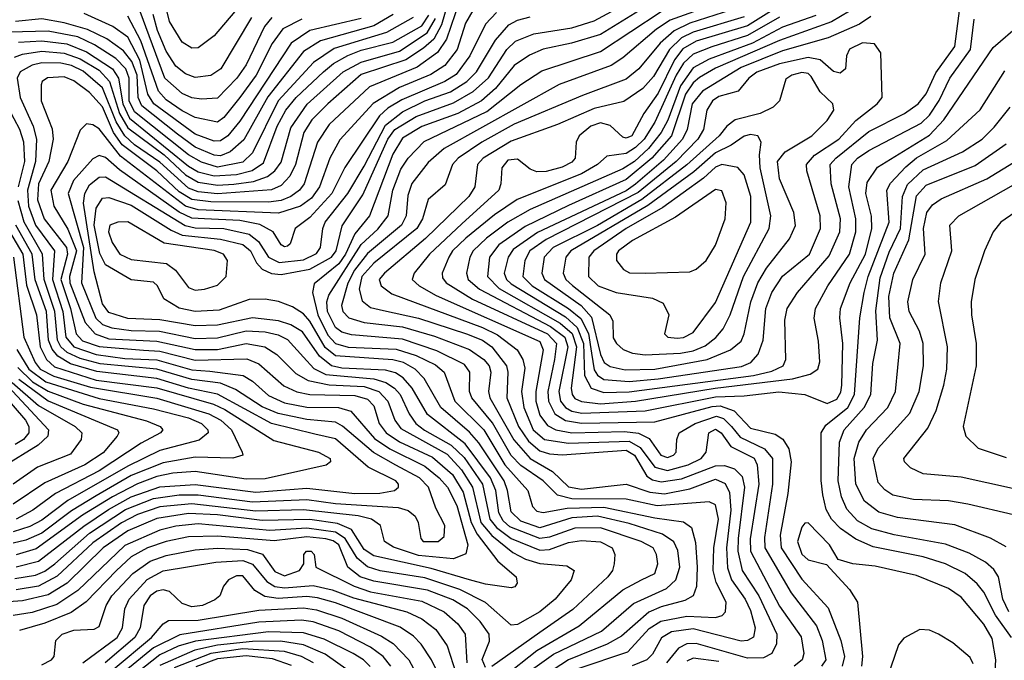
# Model space of a CAD drawing. Extents: x 997028 to 1115134, y 536408 to 618974.
# Tile 209 of 256: x 1028096 to 1031180, y 579483 to 581488. Entities that reach past the tile are written whole.
import ezdxf

# ---------------------------------------------------------------- set-up
doc = ezdxf.new("R2010")
doc.units = 0

msp = doc.modelspace()

# ---------------------------------------------------------------- linework, layer by layer
at = {"layer": '0CON10XD'}
for points in [[(1029449.7, 581585), (1029417.1, 581472.9), (1029392.5, 581427.5), (1029361, 581399), (1029305, 581362.6), (1029165, 581316.5), (1029060.5, 581225), (1029011.2, 581175), (1028985.9, 581135), (1028959.9, 581035), (1028941.6, 580998.4), (1028915, 580969.7), (1028885, 580955.8), (1028715, 580943.9), (1028655, 580949.6), (1028625, 580961), (1028535, 581042.9), (1028455, 581096.9), (1028425.1, 581125.1), (1028398.5, 581168.5), (1028355.1, 581275), (1028295, 581327.8), (1028257.6, 581345), (1028225, 581352), (1028165, 581353.3), (1028135, 581346.1), (1028097.6, 581325), (1028087.6, 581305), (1028097.1, 581245), (1028138, 581155), (1028148.7, 581115), (1028145.1, 581045), (1028120, 580955), (1028123.9, 580905), (1028145.3, 580845), (1028204.5, 580765), (1028198.9, 580675), (1028230.8, 580575), (1028240.2, 580495), (1028265, 580464.6), (1028335, 580440.7), (1028425, 580428.1), (1028525, 580423.9), (1028635, 580392.2), (1028691.4, 580388.6), (1028796.1, 580375), (1028825, 580357.3), (1028875, 580312.4), (1028925, 580288.9), (1028995, 580276.1), (1029094.5, 580274.5), (1029133.1, 580263.1), (1029207.2, 580177.2), (1029255.4, 580145.4), (1029365, 580091), (1029409.7, 580055), (1029435.6, 580025), (1029465, 579967.9), (1029499.9, 579845), (1029492.9, 579817.1), (1029455, 579800.7), (1029345, 579811), (1029267.1, 579837.1), (1029238.8, 579855), (1029226.2, 579905), (1029197.5, 579925), (1029155.6, 579935.6), (1028985, 579954.8), (1028835, 579950.6), (1028635, 579973.6), (1028535, 579963.8), (1028465, 579939.7), (1028415, 579913.5), (1028325, 579850.8), (1028213.3, 579746.7), (1028155, 579715.1), (1028085, 579703.8)], [(1030005, 579911.7), (1029905, 579934.8), (1029825, 579929.5), (1029725, 579898.4), (1029665, 579919), (1029635, 579948.6), (1029624.1, 580015), (1029613.1, 580045), (1029533.9, 580163.9), (1029505, 580197), (1029414.6, 580274.6), (1029362.9, 580365), (1029334.4, 580395), (1029298, 580415), (1029265, 580424), (1029085, 580436.4), (1029052.8, 580462.8), (1029005, 580544.6), (1028985, 580568.1), (1028949.8, 580589.8), (1028906.2, 580606.2), (1028865, 580613.9), (1028815, 580612.6), (1028720.5, 580579.5), (1028645, 580575.1), (1028595, 580585.8), (1028547.7, 580615), (1028527.5, 580655), (1028515, 580666.7), (1028445, 580674.6), (1028365, 580720.8), (1028346.7, 580756.7), (1028329.6, 580845), (1028335, 580898.9), (1028355, 580930), (1028375, 580932.2), (1028445, 580907.8), (1028569.9, 580829.9), (1028604.5, 580814.5), (1028725, 580801.5), (1028794.6, 580784.6), (1028818.3, 580765), (1028837.5, 580727.5), (1028855, 580707.8), (1028884.4, 580694.4), (1028915, 580690.9), (1029005, 580707.8), (1029072.5, 580745), (1029086.6, 580765), (1029106.2, 580843.8), (1029170.7, 580940.7), (1029248.6, 581115), (1029271.1, 581145), (1029337.9, 581185), (1029455, 581228), (1029516.5, 581263.5), (1029563.8, 581306.2), (1029621.2, 581395), (1029648.3, 581421.7), (1029706, 581444), (1029825, 581463.3), (1029895, 581485.4), (1030060.2, 581575)], [(1030355, 581567), (1030133.5, 581486.5), (1030090.8, 581459.2), (1029985, 581368.7), (1029948.2, 581345), (1029785, 581285.9), (1029424.8, 581085), (1029375, 581041.3), (1029324.2, 580975.8), (1029312, 580938), (1029305.9, 580875), (1029291.4, 580845), (1029185, 580756.9), (1029144.8, 580705), (1029123.6, 580663.6), (1029104, 580594), (1029107.9, 580575), (1029127.1, 580555), (1029175, 580540.4), (1029295, 580527.2), (1029395, 580497.5), (1029505, 580456.2), (1029550, 580425), (1029566, 580405), (1029571.4, 580385), (1029564, 580325), (1029568.8, 580305), (1029643.8, 580173.8), (1029694.9, 580115), (1029764.6, 580074.6), (1029815, 580026.2), (1029855, 580019.1), (1029995, 580035.2), (1030069.4, 580009.4), (1030115, 580004.7), (1030195, 580020), (1030275, 580050), (1030305, 580037.3), (1030319, 580009), (1030323, 579953), (1030309.4, 579835), (1030312.5, 579772.5), (1030325.1, 579735), (1030368.1, 579675), (1030385, 579639.6), (1030399.8, 579585), (1030393.7, 579556.3), (1030375, 579545.5), (1030355, 579543.6), (1030205, 579581.4), (1030137.1, 579572.9), (1030106, 579554), (1030077.4, 579502.6), (1030060.2, 579485), (1030013.6, 579466.4)], [(1029473.2, 581546.8), (1029432.8, 581427.2), (1029403.9, 581386.1), (1029340.3, 581339.7), (1029191.4, 581278.6), (1029065, 581160.8), (1029028.8, 581105), (1028986.9, 580975), (1028972.1, 580955), (1028945, 580935.1), (1028915, 580922.9), (1028875, 580917.3), (1028695, 580918.5), (1028635, 580925.7), (1028595, 580949.3), (1028525, 581015.3), (1028416.5, 581096.5), (1028390.1, 581135), (1028355, 581215.5), (1028315, 581260.1), (1028265, 581296.9), (1028235, 581309.4), (1028183, 581307), (1028166.2, 581295), (1028163.1, 581285), (1028162.9, 581235), (1028197.1, 581147.1), (1028201, 581115), (1028187.3, 581045), (1028154.8, 580975), (1028152, 580925), (1028172.4, 580865), (1028242.5, 580775), (1028245.2, 580755), (1028224.2, 580675), (1028255.1, 580584.9), (1028272.8, 580505), (1028293, 580483), (1028345, 580465.2), (1028483.9, 580453.9), (1028535, 580451.2), (1028645, 580422.6), (1028806.8, 580426.8), (1028845, 580411), (1028922.9, 580342.9), (1028963.5, 580323.5), (1029005, 580314.9), (1029145, 580312.4), (1029185, 580301), (1029205, 580279.5), (1029222, 580225), (1029244, 580195), (1029285, 580167.7), (1029388.7, 580118.7), (1029451, 580065), (1029485, 580010), (1029510.1, 579915), (1029528.4, 579878.4), (1029593.8, 579793.8), (1029650.5, 579745), (1029654.3, 579725), (1029646.9, 579713.1), (1029635, 579710), (1029555, 579721.5), (1029505, 579735.6), (1029385, 579771.1), (1029205, 579810), (1029175, 579830.7), (1029135, 579892.4), (1029091.2, 579911.2), (1029005, 579924.6), (1028855, 579920.7), (1028715, 579939.2), (1028625, 579943.3), (1028525, 579927.2), (1028435, 579888.9), (1028357.2, 579835), (1028245, 579724.9), (1028185, 579687.9), (1028105, 579669.5), (1028002.4, 579662.4)], [(1028885.2, 581495), (1028862.8, 581467.2), (1028805, 581346.8), (1028775.8, 581305), (1028715, 581243.3), (1028665, 581239.8), (1028635, 581243.9), (1028605, 581257.3), (1028550.4, 581305), (1028462.4, 581542.4)], [(1028787.5, 581535), (1028705, 581438.4), (1028655, 581400.7), (1028635, 581399), (1028605, 581418.2), (1028565, 581482.5), (1028556.8, 581516.8)], [(1030077.6, 581542.4), (1029915, 581442.1), (1029824.5, 581414.5), (1029735, 581396), (1029692.2, 581377.8), (1029645, 581344.8), (1029586.4, 581273.6), (1029541.7, 581235), (1029467.8, 581195), (1029355, 581153.8), (1029295, 581117.4), (1029265, 581068), (1029191.8, 580875), (1029145, 580818.5), (1029116, 580755), (1029095, 580724.7), (1029018, 580662), (1029013.3, 580635), (1029030, 580565), (1029061.4, 580501.4), (1029085, 580474.9), (1029125, 580463.9), (1029275, 580457), (1029337.1, 580437.1), (1029398.2, 580408.2), (1029424.8, 580385), (1029458.5, 580295), (1029549.4, 580205), (1029615.6, 580095.6), (1029687.4, 580015), (1029701.9, 579965), (1029715, 579950.5), (1029735, 579946.4), (1029810.9, 579959.1), (1029925, 579963.2), (1030085, 579929.3), (1030175, 579917.1), (1030199.6, 579899.6), (1030212.4, 579852.4), (1030217.9, 579775), (1030215.8, 579714.2), (1030205, 579685.4), (1030179.5, 579670.5), (1030105, 579651.2), (1030065.9, 579634.1), (1029980.9, 579559.1), (1029935.9, 579534.1), (1029815, 579485.3), (1029691.9, 579405)], [(1030475, 581531.8), (1030375, 581469.6), (1030215, 581421.4), (1030173, 581397), (1030147, 581363), (1030095, 581258.5), (1030051, 581195), (1030012.6, 581125), (1029995, 581117.7), (1029985, 581120.6), (1029945, 581157), (1029915, 581165.9), (1029885, 581154.8), (1029848, 581125), (1029838.2, 581105), (1029835.2, 581055), (1029825, 581042.2), (1029795, 581027), (1029745, 581013.3), (1029715, 581012.8), (1029695, 581021.1), (1029655, 581052.1), (1029625, 581048.6), (1029606, 581025), (1029603.2, 580975), (1029596, 580955), (1029480.2, 580849.8), (1029379.5, 580755), (1029331.6, 580695), (1029325.3, 580675), (1029347.1, 580655), (1029400.5, 580625), (1029725, 580481.6), (1029735.3, 580455), (1029712.8, 580325), (1029712.6, 580295), (1029725, 580250.2), (1029748.7, 580218.7), (1029775, 580204.9), (1029825, 580195.7), (1029989.7, 580199.7), (1030034, 580194), (1030067.6, 580177.6), (1030104.3, 580125), (1030125, 580118.6), (1030143.2, 580125), (1030151.8, 580135), (1030154.2, 580175), (1030161.8, 580195), (1030211, 580225), (1030278, 580248), (1030300.1, 580240.1), (1030324.7, 580214.7), (1030351.9, 580181.9), (1030428.8, 580145), (1030453.5, 580115), (1030453.5, 580035), (1030428.1, 579868.1), (1030429.7, 579835), (1030512.3, 579695), (1030591.2, 579591.2), (1030609.3, 579545), (1030620.5, 579485), (1030607, 579465)], [(1029515, 581517.1), (1029492, 581478), (1029465.6, 581395), (1029427.3, 581345), (1029383.3, 581316.7), (1029285.9, 581275.9), (1029203.4, 581226.6), (1029098, 581112), (1029067.5, 581055), (1029035.1, 580965), (1029010, 580930), (1028975, 580904.4), (1028906.6, 580883.4), (1028655, 580893.1), (1028615, 580904.8), (1028411.1, 581061.1), (1028345, 581147.1), (1028325, 581159.3), (1028305, 581162.5), (1028285, 581142.9), (1028246.5, 581045), (1028193.6, 580955), (1028202.9, 580905), (1028247, 580833), (1028273.9, 580765), (1028252.3, 580685), (1028253.4, 580665), (1028300.6, 580540.6), (1028331.9, 580505), (1028375, 580489.8), (1028525, 580482.3), (1028645, 580455.9), (1028715, 580456.3), (1028805, 580475.1), (1028863.8, 580465), (1028900.9, 580440.9), (1028961.2, 580381.2), (1028999.3, 580359.3), (1029065.2, 580345.2), (1029175, 580340.5), (1029220.2, 580325), (1029248.5, 580295), (1029271, 580235), (1029289.3, 580209.3), (1029435, 580128.1), (1029479.7, 580079.7), (1029513.9, 580025), (1029540.5, 579915), (1029574.1, 579874.1), (1029640.7, 579820.7), (1029680, 579800), (1029725, 579786.6), (1029809, 579779), (1029832.1, 579765), (1029823.5, 579735), (1029772.7, 579675), (1029725, 579635.2), (1029655, 579595.6), (1029635, 579593.9), (1029554.5, 579664.5), (1029474.6, 579704.6), (1029365, 579741.3), (1029225, 579763.6), (1029185, 579776.2), (1029152.9, 579802.9), (1029115.5, 579865), (1029085, 579884.2), (1028995, 579897.4), (1028879.6, 579889.6), (1028655, 579910.5), (1028585, 579903.3), (1028535, 579890.9), (1028425, 579842.6), (1028277.9, 579702.1), (1028211.8, 579658.2), (1028135, 579633.4), (1028075, 579623.8)], [(1029265.4, 581504.6), (1029205, 581469.6), (1029037.7, 581422.3), (1028985, 581389.2), (1028872.9, 581247.1), (1028797.6, 581112.4), (1028755.3, 581074.7), (1028725, 581062.7), (1028705, 581064.9), (1028645, 581089.3), (1028590.2, 581130.2), (1028478.9, 581218.9), (1028466.4, 581245), (1028463.3, 581315), (1028447.6, 581357.6), (1028421.5, 581391.5), (1028368.4, 581428.4), (1028308, 581458), (1028235, 581479), (1028165, 581491.5), (1028083.2, 581483.2)], [(1028092, 581418), (1028165, 581422.8), (1028243.4, 581413.4), (1028305, 581388.3), (1028386.2, 581335), (1028405.7, 581305.7), (1028418.6, 581225), (1028439.8, 581179.8), (1028625, 581029.9), (1028655, 581012.6), (1028705, 580999.4), (1028775, 581003.7), (1028823.9, 581016.1), (1028859.7, 581040.3), (1028902.7, 581155), (1028929.6, 581205), (1028961.5, 581245), (1029047.4, 581325), (1029078.8, 581351.2), (1029123.7, 581376.3), (1029165, 581392.7), (1029265, 581417.7), (1029355, 581469), (1029377, 581503)], [(1029588.9, 581511.1), (1029555.1, 581474.9), (1029505.6, 581375), (1029463.2, 581316.8), (1029427.8, 581295), (1029292.6, 581237.4), (1029248.8, 581211.2), (1029222.6, 581187.4), (1029114.3, 581025.7), (1029073.4, 580945), (1029005, 580869.8), (1028959.1, 580835), (1028942.6, 580787.4), (1028935, 580780), (1028925, 580777.5), (1028915, 580783.6), (1028889.6, 580825), (1028847.7, 580847.7), (1028785, 580859.7), (1028674.7, 580865.3), (1028635, 580867.7), (1028595, 580885.6), (1028408.5, 581018.5), (1028365, 581056.7), (1028345, 581063.3), (1028325, 581053), (1028264.9, 580985), (1028247.8, 580945), (1028295.9, 580775), (1028289.5, 580665), (1028334, 580554), (1028355, 580534.1), (1028384.3, 580524.3), (1028445, 580515.8), (1028534, 580514), (1028645, 580491.1), (1028715, 580492.8), (1028805, 580515.1), (1028865, 580512), (1028905, 580502.3), (1028935, 580487.2), (1028985, 580432.6), (1029017, 580397), (1029055, 580378.2), (1029205, 580364.3), (1029242.5, 580352.5), (1029270.2, 580335), (1029287.9, 580315), (1029315.9, 580255), (1029337, 580225), (1029363.5, 580203.5), (1029446.7, 580156.7), (1029487.9, 580117.9), (1029545.3, 580035), (1029568.7, 579925), (1029589.4, 579899.4), (1029635, 579865.1), (1029725, 579828.1), (1029755, 579830.3), (1029815, 579851.7), (1029855, 579858.2), (1029915, 579854), (1029951.4, 579835), (1029959.7, 579815), (1029957.9, 579785), (1029952.6, 579765), (1029938.2, 579745), (1029827.9, 579642.1), (1029725, 579570.3), (1029575, 579463.9)], [(1029165, 581491.8), (1029005, 581454.7), (1028946.2, 581415), (1028785, 581170.6), (1028748.2, 581125), (1028725, 581109.4), (1028705, 581108.8), (1028645, 581130.7), (1028515.6, 581225), (1028497.6, 581255), (1028472.3, 581362.3), (1028435, 581433.3), (1028387.2, 581467.2), (1028298.3, 581508.3)], [(1028822, 581495), (1028725.7, 581335), (1028695, 581313.9), (1028645, 581307.9), (1028615, 581318.8), (1028585, 581342.9), (1028555, 581389.8), (1028527, 581455), (1028514, 581505)], [(1029845, 579457.4), (1030000.1, 579509.9), (1030067.5, 579582.5), (1030104.3, 579605.7), (1030185, 579621.5), (1030275, 579617.7), (1030296, 579624), (1030306.4, 579635), (1030308.5, 579665), (1030276.9, 579726.9), (1030267.5, 579765), (1030270.2, 579835), (1030284.9, 579925), (1030275, 579970.4), (1030255, 579979.3), (1030092.7, 579967.3), (1029995, 579987.5), (1029825, 579988.5), (1029780.2, 580000.2), (1029735.5, 580045), (1029665, 580093.2), (1029634.8, 580124.8), (1029576.6, 580226.6), (1029511.6, 580305), (1029504.8, 580325), (1029505.6, 580385), (1029488.9, 580408.9), (1029402.4, 580452.4), (1029295, 580488.6), (1029135, 580502.2), (1029105, 580510.8), (1029085, 580524.9), (1029060.1, 580575), (1029058.2, 580605), (1029063.7, 580626.3), (1029165.2, 580784.8), (1029217.4, 580832.6), (1029250.3, 580875), (1029264.7, 580955), (1029289.8, 581020.2), (1029312.3, 581055), (1029362.3, 581107.7), (1029558.4, 581201.6), (1029665, 581285.6), (1029731.2, 581328.8), (1029915, 581389.4), (1030105, 581514.3)], [(1030325, 581518.9), (1030195, 581477.9), (1030146.1, 581453.9), (1030101.4, 581415), (1030035, 581335.2), (1029995, 581302.3), (1029858.3, 581251.7), (1029645, 581161.1), (1029543.1, 581105), (1029469.6, 581055), (1029451.2, 581035), (1029428.4, 580971.6), (1029375, 580925.6), (1029357.6, 580865), (1029339.9, 580835), (1029205, 580726.4), (1029167.4, 580685), (1029159.3, 580645), (1029168.3, 580608.3), (1029195, 580587.7), (1029235, 580578.6), (1029345, 580553.9), (1029495.3, 580505), (1029545, 580485.5), (1029574.8, 580465), (1029621, 580405), (1029625.1, 580385), (1029621.4, 580305), (1029658.6, 580215), (1029689.3, 580169.3), (1029725, 580138.7), (1029755, 580129.6), (1029795, 580127), (1029995, 580141.3), (1030021.6, 580125), (1030059.5, 580059.5), (1030077.9, 580047.9), (1030105, 580041.8), (1030168.4, 580051.6), (1030275, 580091.8), (1030302.9, 580092.9), (1030335, 580082.9), (1030358.2, 580058.2), (1030366.1, 580025), (1030346.1, 579865), (1030344.6, 579825), (1030358.8, 579765), (1030411.2, 579685), (1030467.6, 579565), (1030466.5, 579535), (1030451.1, 579505), (1030425, 579491.3), (1030375, 579490.4), (1030215, 579536), (1030185, 579535.4), (1030158.8, 579521.2), (1030121.4, 579475)], [(1030588.9, 581501.1), (1030485, 581465.1), (1030390.7, 581415), (1030255.5, 581364.5), (1030205, 581338), (1030165, 581281.9), (1030125.5, 581174.5), (1030105.1, 581134.9), (1030064.8, 581085.2), (1030021.6, 581045), (1029985, 581022.2), (1029695, 580894.2), (1029625, 580854.9), (1029557.7, 580805), (1029516.1, 580765), (1029505.8, 580745), (1029494.8, 580695), (1029500.7, 580675), (1029536.2, 580645), (1029758.7, 580528.7), (1029802.9, 580495), (1029812.8, 580465), (1029783.9, 580325), (1029789.6, 580295), (1029805, 580274.2), (1029825, 580263), (1029856.9, 580256.9)], [(1030695.1, 581514.9), (1030638.6, 581481.4), (1030475, 581423.8), (1030275, 581336.5), (1030225, 581307.2), (1030205, 581290.5), (1030181, 581255), (1030137.5, 581125), (1030076.1, 581055), (1029995, 580988.3), (1029815, 580906.9), (1029679.3, 580840.7), (1029596.4, 580783.6), (1029567.6, 580745), (1029561, 580685), (1029597.1, 580647.1), (1029789.1, 580539.1), (1029826.3, 580506.3), (1029839.7, 580465), (1029822.8, 580335), (1029825.7, 580315.7), (1029835, 580303), (1029855, 580293.2), (1029915, 580286.6)], [(1029925, 580321.3), (1030005, 580324.1), (1030394.5, 580375), (1030451.6, 580388.4), (1030486.5, 580405), (1030495.8, 580425), (1030492.3, 580547.7), (1030500, 580585), (1030531.4, 580635), (1030631.1, 580748.9), (1030664.9, 580825), (1030666.6, 580865), (1030637, 580975), (1030634.5, 581035), (1030651.5, 581055), (1030755, 581138.7), (1030866.5, 581195), (1030910, 581225), (1030935, 581256.9), (1030965, 581322.5), (1031024.5, 581405), (1031040.3, 581525)], [(1029328.7, 581495), (1029245, 581448), (1029081.2, 581398.8), (1029015.9, 581354.1), (1028905, 581234.8), (1028825, 581071.9), (1028795, 581042.3), (1028715, 581026.6), (1028665, 581042.3), (1028625, 581065.6), (1028455, 581200), (1028438.8, 581235), (1028438.4, 581305), (1028428.5, 581335), (1028396.8, 581366.8), (1028329.8, 581409.8), (1028277.5, 581435), (1028185, 581452.5), (1028065, 581449.2)], [(1028079.1, 581370.9), (1028105, 581380.9), (1028165, 581389.5), (1028235, 581383.4), (1028285, 581366), (1028345, 581331), (1028377.3, 581295), (1028408.4, 581195), (1028435, 581149.9), (1028548, 581065), (1028615, 581002.4), (1028655, 580980.3), (1028715, 580970.7), (1028766.8, 580973.2), (1028828.1, 580981.9), (1028871.8, 580998.2), (1028895, 581015.2), (1028915, 581042.6), (1028945, 581149.5), (1028995.7, 581224.3), (1029109, 581325), (1029165, 581355.8), (1029285, 581389.8), (1029372.3, 581447.7), (1029398.2, 581491.8)], [(1028906, 580546), (1028824.9, 580554.9), (1028715, 580532.7), (1028645, 580530.8), (1028535, 580549.4), (1028435, 580552.9), (1028375, 580572.3), (1028355, 580598.8), (1028328.9, 580698.9), (1028296.1, 580913.9), (1028299.7, 580945), (1028315, 580972), (1028345, 580995.5), (1028365, 580996.6), (1028614.2, 580844.2), (1028645, 580836.6), (1028735, 580834.6), (1028815, 580817.1), (1028843.8, 580793.8), (1028875.6, 580745.6), (1028908.9, 580728.9), (1028985, 580736.6), (1029025, 580756.5), (1029038, 580775), (1029044.9, 580835), (1029053.1, 580855), (1029123.4, 580945), (1029175, 581029.6), (1029241.7, 581158.3), (1029295, 581200.4), (1029364.8, 581235), (1029445, 581263.1), (1029496.6, 581295), (1029526.7, 581325), (1029585.8, 581424.2), (1029627.8, 581472.2), (1029655, 581487), (1029695, 581497.4)], [(1028979.4, 581490.6), (1028920.4, 581459.6), (1028886.4, 581413.6), (1028837, 581315), (1028785.5, 581244.5), (1028735, 581182.1), (1028715, 581168), (1028645, 581182.4), (1028605, 581203.5), (1028555, 581237.4), (1028530.5, 581265), (1028475, 581422.7), (1028435, 581499.8)], [(1030365, 581497.7), (1030205, 581449.8), (1030168.4, 581431.6), (1030130.7, 581395), (1030081.1, 581311.1), (1030047.2, 581272.8), (1029987.6, 581232.4), (1029895, 581211), (1029780, 581160), (1029635, 581107.9), (1029547.7, 581055), (1029529.2, 581035), (1029521.2, 580965), (1029502.1, 580935), (1029366.7, 580803.3), (1029238.4, 580695), (1029221.9, 580675), (1029227.6, 580655), (1029260.9, 580630.9), (1029545, 580525.3), (1029592.3, 580502.3), (1029653.9, 580455), (1029671.8, 580425), (1029677.8, 580397.8), (1029667.9, 580325), (1029674.5, 580275), (1029703.6, 580205), (1029739.5, 580175), (1029815, 580163.4), (1030005, 580168.9), (1030039.3, 580149.3), (1030085, 580087.5), (1030125, 580077.9), (1030189.5, 580095), (1030230, 580115), (1030246, 580135), (1030254, 580195), (1030275, 580206.5), (1030292.6, 580195), (1030323, 580153), (1030395.9, 580115.9), (1030405.9, 580095), (1030410.7, 580035), (1030383.5, 579863.5), (1030384.5, 579825), (1030475, 579652.9), (1030542.9, 579557.1), (1030551.5, 579505), (1030547, 579485), (1030521.6, 579465)], [(1030475, 581496.7), (1030375, 581439.1), (1030263.6, 581403.6), (1030205, 581381), (1030175, 581352), (1030152.4, 581315), (1030085, 581167.4), (1030052.1, 581115), (1030025, 581088.1), (1029995, 581070.1), (1029935, 581061.3), (1029905.2, 581035), (1029855, 581005.9), (1029653.9, 580926.1), (1029582.4, 580877.6), (1029493.5, 580805), (1029451.9, 580765), (1029439.5, 580745), (1029419.2, 580695), (1029420.3, 580680.3), (1029431.3, 580665), (1029513.8, 580613.8), (1029748.9, 580505), (1029777.1, 580475), (1029771.3, 580425), (1029750.3, 580325), (1029751.8, 580295), (1029772.3, 580255), (1029805, 580234.4), (1029855, 580226), (1030085, 580230), (1030265, 580277.9), (1030289.5, 580279.5), (1030333.9, 580263.9), (1030385, 580210), (1030461.7, 580191.7), (1030485.7, 580175.7), (1030505.2, 580145), (1030512.4, 580105), (1030502.1, 580005), (1030478.1, 579875), (1030480.8, 579835), (1030545, 579736.9), (1030628.1, 579648.1), (1030667.2, 579545), (1030678.9, 579495), (1030672.1, 579465)], [(1030761.1, 581498.9), (1030726.4, 581475), (1030628.2, 581431.8), (1030485, 581390.9), (1030355, 581338.9), (1030233.9, 581265), (1030202, 581225), (1030186.4, 581145), (1030171.9, 581115), (1030111.7, 581048.3), (1030025, 580974.1), (1029995, 580953), (1029717.8, 580822.2), (1029641.2, 580768.8), (1029625.7, 580745), (1029613.3, 580695), (1029620.1, 580675), (1029635, 580661.3), (1029805, 580558.4), (1029842.3, 580525), (1029861.8, 580475), (1029864.4, 580374.4), (1029885.6, 580335.6), (1029925, 580321.3)], [(1029856.9, 580256.9), (1030055, 580264.7), (1030275, 580308.3), (1030365, 580310.9), (1030473.5, 580323.5), (1030555, 580315.5), (1030625, 580287.7), (1030655, 580300.8), (1030667.6, 580322.4), (1030670.9, 580345), (1030673.8, 580475), (1030664.5, 580555), (1030666.6, 580585), (1030696.9, 580665), (1030744.7, 580755), (1030764.9, 580835), (1030763.7, 580873.7), (1030746, 580945), (1030750.6, 580979.4), (1030782.8, 581027.2), (1030945, 581127.4), (1030990.7, 581175), (1031145, 581401.2), (1031229.3, 581475)], [(1029915, 580286.6), (1030025, 580294.8), (1030274.5, 580335.5), (1030515.8, 580364.2), (1030571.2, 580378.8), (1030595.2, 580394.8), (1030602.3, 580417.7), (1030597.9, 580482.1), (1030584.4, 580554.4), (1030588.5, 580585), (1030627.3, 580655), (1030695.1, 580755), (1030714.6, 580825), (1030714.6, 580865), (1030692.6, 580965), (1030702.5, 581035), (1030719.8, 581055), (1030755, 581079.3), (1030918.8, 581165), (1030945, 581189.5), (1030975.3, 581235.3), (1031008.7, 581305), (1031073.9, 581395), (1031085, 581490.6)], [(1030005, 580356.4), (1030095, 580364), (1030356.5, 580403.5), (1030385.3, 580415), (1030408.4, 580441.6), (1030423.9, 580485), (1030432.8, 580585), (1030451.1, 580635), (1030485, 580686.1), (1030569.3, 580755), (1030604.1, 580835), (1030603, 580875), (1030561, 581015), (1030560, 581035), (1030585.6, 581064.4), (1030661, 581115), (1030715, 581172.6), (1030781.3, 581225), (1030796.7, 581245), (1030792.5, 581385), (1030773.4, 581413.4), (1030735, 581416), (1030695, 581395.9), (1030685.4, 581375), (1030682.2, 581335), (1030665, 581321.2), (1030645, 581326.4), (1030602.6, 581362.6), (1030565, 581370.3), (1030475, 581350.5), (1030405, 581323.8), (1030379.3, 581305), (1030345.6, 581264.4), (1030285, 581248.1), (1030265.2, 581235), (1030247.9, 581205), (1030237.5, 581145), (1030219.5, 581115), (1030152.4, 581045), (1030032.7, 580947.3), (1029745, 580800.4), (1029693.2, 580765), (1029677.6, 580735), (1029671.9, 580685), (1029701.4, 580655), (1029815, 580584.4), (1029852.8, 580552.8), (1029876.8, 580506.8), (1029886.3, 580445), (1029895, 580392.5), (1029905.8, 580375.8), (1029925, 580362.7), (1030005, 580356.4)], [(1029992.6, 580392.6), (1030085, 580394.4), (1030248.9, 580425), (1030322.2, 580455), (1030355, 580481.8), (1030365.2, 580505), (1030385.9, 580605), (1030407.8, 580665), (1030435, 580711.3), (1030506.9, 580803.1), (1030525.9, 580844.1), (1030520.9, 580885), (1030475, 580990.6), (1030469, 581045), (1030493.1, 581075), (1030576.5, 581125), (1030625, 581172.9), (1030645.3, 581205), (1030642.7, 581225), (1030603, 581263), (1030575, 581310.8), (1030565, 581319.8), (1030545, 581323.7), (1030514.5, 581315), (1030495, 581302.2), (1030475.5, 581235), (1030455.5, 581215), (1030414.9, 581195.1), (1030336.2, 581175), (1030310.4, 581155), (1030286.6, 581125), (1030185.7, 581034.3), (1030044.7, 580925.3), (1029905, 580844.6), (1029766.6, 580775), (1029738.1, 580745), (1029731, 580695), (1029739.7, 580675), (1029854, 580594), (1029887.1, 580557.1), (1029915, 580440.3), (1029926.8, 580415), (1029945, 580403), (1029992.6, 580392.6)], [(1031201.7, 579555), (1031151.8, 579625), (1031115, 579696.4), (1031095, 579722.7), (1031057.1, 579755), (1030995.6, 579785.6), (1030925, 579806.9), (1030768.6, 579838.6), (1030715, 579863), (1030666.4, 579896.4), (1030638, 579925), (1030621.6, 579955), (1030611.1, 580001.1), (1030605.7, 580045.7), (1030605.5, 580195), (1030620.2, 580219.8), (1030689.1, 580275), (1030710.9, 580315), (1030727.4, 580555), (1030740.5, 580635), (1030753.6, 580685), (1030819.3, 580855), (1030811.3, 580955), (1030823, 580977), (1030871.6, 581028.4), (1030905, 581056.6), (1030999.6, 581110.4), (1031104.1, 581205.9), (1031181.5, 581328.5)], [(1028091.7, 580965), (1028112, 581045), (1028108.7, 581105), (1028096.7, 581145), (1028043.1, 581245)], [(1031193.8, 579635), (1031174.7, 579675), (1031161.6, 579745), (1031147.3, 579767.3), (1031120.7, 579790.7), (1031069.2, 579819.2), (1030995, 579847.4), (1030835, 579876.5), (1030765, 579895.4), (1030719.7, 579919.7), (1030686.6, 579956.6), (1030670.1, 579995), (1030659.3, 580045), (1030663.8, 580166.2), (1030678.2, 580205), (1030740.7, 580275), (1030761.7, 580315), (1030768, 580412), (1030782, 580485), (1030776.8, 580576.8), (1030790.3, 580680.3), (1030818.7, 580761.3), (1030854.4, 580835), (1030861, 580935), (1030876.9, 580973.1), (1030925, 581018.9), (1031048.2, 581075), (1031110, 581115), (1031148.2, 581151.8), (1031197.6, 581215)], [(1030055, 580439.1), (1030165, 580444.4), (1030205, 580451.7), (1030242.5, 580467.5), (1030276.3, 580493.7), (1030298.6, 580521.4), (1030321, 580565), (1030363, 580685), (1030443.5, 580835), (1030448, 580875), (1030414.9, 581025.1), (1030412.5, 581065), (1030418.6, 581105), (1030407.8, 581125), (1030385, 581129), (1030365, 581124.4), (1030324.5, 581095.5), (1030275, 581072.1), (1030207.2, 581012.8), (1030063.2, 580906.8), (1029822.1, 580765), (1029805.9, 580745), (1029797.6, 580695), (1029805.9, 580675), (1029826.9, 580656.9), (1029944.6, 580565), (1029953.8, 580545), (1029955, 580492.9), (1029964.7, 580475), (1029986.4, 580456.4), (1030014.9, 580444.9), (1030055, 580439.1)], [(1031185, 579838.9), (1031136.1, 579866.1), (1031025, 579907.8), (1030845, 579929.9), (1030787, 579947), (1030741.3, 579981.3), (1030715.1, 580035.1), (1030709.6, 580115), (1030723.8, 580166.2), (1030747.5, 580205), (1030814.4, 580275), (1030838.9, 580325), (1030853.8, 580475), (1030820.8, 580555), (1030817.9, 580622.1), (1030833.4, 580695), (1030880.4, 580799.6), (1030905, 580937.3), (1030935, 580970.1), (1031088.3, 581031.7), (1031185, 581099.6)], [(1031208.6, 579938.6), (1031065, 579972.1), (1031005, 579982.4), (1030895, 579986.2), (1030830.2, 580000.2), (1030805, 580016.8), (1030785, 580040.4), (1030768.5, 580115), (1030785, 580147.9), (1030883.2, 580256.8), (1030913, 580325), (1030926.3, 580405), (1030925.9, 580475), (1030914, 580514), (1030881.9, 580575), (1030877.7, 580605), (1030893.5, 580675), (1030931.3, 580755), (1030926.2, 580835), (1030937.4, 580885), (1030955, 580908.6), (1030982.1, 580927.9), (1031125, 580990.8), (1031208.6, 581041.4)], [(1030155, 580491.8), (1030175, 580493.5), (1030205, 580509.3), (1030275, 580603.8), (1030385.5, 580855), (1030385.9, 580935), (1030365, 581002.5), (1030345, 581025.7), (1030295, 581034.8), (1030275, 581027.1), (1030237.2, 580992.8), (1030109.8, 580900.2), (1029995, 580835.3), (1029894.4, 580765), (1029878.7, 580745), (1029877.5, 580685), (1029907.9, 580655), (1029964.4, 580634.4), (1030077.3, 580617.3), (1030111, 580601), (1030128.9, 580565), (1030115.7, 580505), (1030126.2, 580495), (1030155, 580491.8)], [(1030055, 580694.8), (1030195, 580698.8), (1030215, 580707.8), (1030245.6, 580734.4), (1030275, 580783.1), (1030305.7, 580865), (1030308.8, 580915), (1030295, 580952.7), (1030275, 580956.8), (1030150.1, 580869.9), (1030015, 580797.6), (1029971, 580765), (1029964.7, 580754.7), (1029965.2, 580735.2), (1029986.5, 580706.5), (1030006.2, 580696.2), (1030055, 580694.8)], [(1031205, 580021.5), (1031045, 580056.5), (1030925, 580066.7), (1030885.7, 580085.7), (1030866.5, 580105), (1030864.5, 580115), (1030940.4, 580209.6), (1030966.4, 580265), (1030990.4, 580345), (1030999.6, 580395), (1031001.2, 580465), (1030973.4, 580606.6), (1030981.2, 580665), (1031015.7, 580765), (1031009.1, 580845), (1031036.9, 580875), (1031208.7, 580971.3)], [(1028080.6, 579739.4), (1028145, 579750.1), (1028175, 579762.6), (1028205.4, 579785), (1028315, 579881), (1028427.5, 579955), (1028515, 579990), (1028595, 580001.6), (1028655, 580001.7), (1028825, 579979.4), (1028995, 579986.2), (1029085, 579973.8), (1029281.6, 579961.6), (1029312.4, 579952.4), (1029334.7, 579935), (1029344.1, 579915), (1029351.8, 579865), (1029360, 579855), (1029406.2, 579855), (1029425, 579871.2), (1029427.3, 579905), (1029399.3, 579959.3), (1029376.1, 580025), (1029348.5, 580055), (1029274, 580094), (1029203.9, 580133.9), (1029106.7, 580216.7), (1029085, 580228.8), (1028995, 580237.1), (1028905, 580255.7), (1028855, 580277.2), (1028771.4, 580331.4), (1028725, 580350.5), (1028635, 580362.2), (1028525, 580394.9), (1028348.2, 580411.8), (1028285, 580428.4), (1028245, 580447.1), (1028225.1, 580465), (1028214.5, 580485), (1028205.7, 580575), (1028172.9, 580675), (1028167.1, 580755), (1028109.5, 580855), (1028091.5, 580921.5)], [(1031273.3, 580926.7), (1031168.9, 580855), (1031144.6, 580825), (1031117.8, 580765), (1031087.6, 580675), (1031075.9, 580605), (1031076.4, 580565), (1031091.4, 580475), (1031091.4, 580405), (1031051.1, 580215), (1031059.1, 580185), (1031097.6, 580147.6), (1031185, 580118)], [(1028645, 580641.7), (1028675, 580644.8), (1028715, 580657.6), (1028742.5, 580685), (1028746.7, 580735), (1028733.8, 580755), (1028705, 580765.6), (1028548.7, 580788.7), (1028435, 580855.9), (1028403.3, 580855), (1028377.8, 580845), (1028374.4, 580825), (1028385, 580790.8), (1028409.7, 580755), (1028445, 580737.8), (1028555.4, 580725.4), (1028584.3, 580705), (1028625, 580650.2), (1028645, 580641.7)], [(1028053.3, 580843.3), (1028105.2, 580755), (1028117.5, 580657.5), (1028148.4, 580565), (1028160.5, 580465), (1028179.3, 580425), (1028205, 580401.9), (1028335, 580360.7), (1028525, 580335.8), (1028703.2, 580285), (1028738.5, 580268.5), (1028891.6, 580171.6), (1029031.9, 580135), (1029068.2, 580115), (1029068.9, 580105), (1029055.8, 580094.2), (1028865, 580051.9), (1028805, 580049.9), (1028645, 580074.2), (1028575, 580069), (1028525, 580058.5), (1028465, 580036.2), (1028386.5, 579995), (1028292.6, 579937.4), (1028147.9, 579832.1), (1028085, 579814)], [(1028085, 579776.4), (1028155, 579793.9), (1028296.3, 579903.7), (1028374.4, 579955.6), (1028445, 579995.4), (1028535, 580026.4), (1028645, 580033.8), (1028835, 580009.3), (1028995, 580022.7), (1029145, 580005.3), (1029223.4, 580006.6), (1029269.5, 580015), (1029282, 580025), (1029282.4, 580035), (1029274.1, 580045), (1029187.6, 580087.6), (1029085, 580176.5), (1029020.7, 580190.7), (1028885, 580224.5), (1028715, 580316.7), (1028625, 580334.9), (1028525, 580365.4), (1028337.5, 580387.5), (1028255, 580411.7), (1028215.3, 580435.3), (1028197.5, 580457.5), (1028186.6, 580485), (1028179.5, 580575), (1028144.6, 580674.6), (1028134.9, 580755), (1028083.7, 580845)], [(1028076.8, 580745), (1028108.5, 580495), (1028144.6, 580415), (1028159.8, 580395), (1028202.4, 580372.4), (1028318.1, 580338.1), (1028525, 580304.2), (1028688.4, 580255), (1028726.2, 580235), (1028759.2, 580205), (1028793.1, 580135), (1028794.2, 580125), (1028763.7, 580116.3), (1028645, 580119.5), (1028545, 580101.4), (1028445, 580061.4), (1028335, 579998.1), (1028258.6, 579951.4), (1028165, 579880.9), (1028115, 579859.2), (1028075, 579849.6)], [(1029609.6, 579430.4), (1029715, 579513.7), (1029848.6, 579591.4), (1029985, 579703.5), (1030043.8, 579735), (1030084.7, 579755), (1030094.7, 579785), (1030090.2, 579815), (1030080.3, 579835), (1030042.5, 579855), (1029915, 579898), (1029835, 579896.6), (1029755, 579868.8), (1029725, 579864.6), (1029631, 579901), (1029610.3, 579920.3), (1029596.8, 579945), (1029587.3, 580015), (1029570.1, 580055), (1029490.9, 580160.9), (1029372.8, 580252.8), (1029324.8, 580334.8), (1029297.1, 580367.1), (1029272.9, 580382.9), (1029241.4, 580391.4), (1029105, 580398.2), (1029072.5, 580405), (1029035, 580434.9), (1028981.7, 580511.7), (1028945, 580533.9), (1028906, 580546)], [(1028086.7, 580456.7), (1028124.9, 580395), (1028178.2, 580355), (1028345, 580302.5), (1028515, 580270.8), (1028625, 580242.5), (1028665, 580224.5), (1028684.8, 580205), (1028686.1, 580195), (1028657.7, 580172.3), (1028535, 580140.5), (1028435, 580090.8), (1028246.7, 579983.3), (1028165, 579922.2), (1028127.8, 579902.2), (1028075, 579885.3)], [(1028089.6, 580399.6), (1028135.9, 580355), (1028185, 580325.6), (1028295.1, 580285.1), (1028493.1, 580233.1), (1028535.5, 580215), (1028544.5, 580205), (1028537.3, 580195), (1028476.8, 580163.2), (1028345, 580076.7), (1028208.5, 580005), (1028136.8, 579953.2), (1028085, 579925.3)], [(1028016.7, 580385), (1028185.7, 580205), (1028183.9, 580185), (1028153.6, 580156.4), (1028042.5, 580087.5)], [(1028093.3, 580363.3), (1028185, 580295.9), (1028402.7, 580205), (1028406.6, 580195), (1028401.2, 580185), (1028357, 580133), (1028300, 580095), (1028175, 580039), (1028075, 579972)], [(1028009.7, 580355), (1028114.2, 580235), (1028124.7, 580215), (1028124.9, 580195), (1028107.9, 580175), (1028081.4, 580158.6)], [(1028072.7, 580352.7), (1028155, 580280.8), (1028270, 580215), (1028290.8, 580195), (1028288.1, 580175), (1028255, 580128.8), (1028151.7, 580088.3), (1028075, 580034.8)], [(1029655, 579421.8), (1029767.9, 579502.1), (1029918, 579575), (1030018.7, 579661.3), (1030121.6, 579708.4), (1030151.2, 579735), (1030163.1, 579775), (1030157, 579827), (1030144.3, 579854.3), (1030108.6, 579878.6), (1030005, 579911.7)], [(1031147.4, 579395), (1031153.5, 579485), (1031141.9, 579551.9), (1031115, 579596.2), (1031045, 579681), (1031005, 579708), (1030905, 579748.7), (1030775, 579778.1), (1030705, 579785.7), (1030659.1, 579799.1), (1030632, 579845), (1030565, 579913.2), (1030555, 579912.3), (1030545, 579900), (1030531.5, 579855), (1030545, 579816.1), (1030565, 579798.1), (1030622.8, 579782.8), (1030694.8, 579704.8), (1030720, 579665), (1030735.8, 579495), (1030732.6, 579465)], [(1029555, 579461.4), (1029543.9, 579486.1), (1029567.1, 579542.9), (1029565.7, 579565), (1029538.4, 579605), (1029498.4, 579645), (1029452.8, 579672.8), (1029372.9, 579702.9), (1029205, 579730.8), (1029161.9, 579745), (1029123.8, 579775), (1029095.3, 579845), (1029077.6, 579857.6), (1029055, 579863.6), (1028995, 579869.6), (1028892.7, 579857.3), (1028715, 579872.1), (1028625, 579869.7), (1028554.9, 579855.1), (1028496.2, 579835), (1028445, 579807), (1028399.1, 579765), (1028304, 579666), (1028257, 579633), (1028175, 579599.4), (1028095, 579576.9)], [(1028165, 579469.7), (1028196, 579485), (1028204, 579495), (1028208.7, 579545), (1028228.5, 579565), (1028265, 579577.6), (1028329.1, 579580.9), (1028345, 579589.5), (1028366.8, 579655), (1028384.5, 579685), (1028450.2, 579755), (1028505, 579793.3), (1028555, 579811.7), (1028645, 579828.9), (1028715.7, 579834.3), (1028809.3, 579830.7), (1028855.9, 579815.9), (1028895, 579761.1), (1028925, 579747.9), (1028972.3, 579765), (1028985.7, 579785), (1028985.7, 579815), (1028994.3, 579825), (1029008.8, 579825), (1029018.1, 579815), (1029023.1, 579775), (1029143.5, 579715), (1029195, 579698.2), (1029355, 579668.2), (1029425, 579635.5), (1029467.6, 579597.6), (1029490.7, 579565), (1029496.3, 579475)], [(1028293.9, 579475), (1028401.1, 579555), (1028417.5, 579585), (1028425.2, 579645), (1028438.8, 579675), (1028495, 579736.2), (1028545, 579763.3), (1028709.8, 579790.2), (1028795, 579796), (1028825, 579784.6), (1028869.7, 579729.7), (1028895, 579714.2), (1028925, 579709.9), (1029015, 579717.9), (1029075, 579704.5), (1029140.8, 579679.2), (1029308, 579635), (1029355, 579613.1), (1029399.5, 579579.5), (1029435, 579529.2), (1029472.2, 579412.2)], [(1029425.5, 579405), (1029385.9, 579485), (1029353.7, 579533.7), (1029329, 579559), (1029287.2, 579587.2), (1029085, 579663.3), (1029028.6, 579678.6), (1028995, 579683.5), (1028905, 579677.2), (1028863.6, 579683.6), (1028832.2, 579702.2), (1028795, 579748.1), (1028775, 579747.8), (1028750, 579735), (1028734.5, 579715), (1028722.7, 579685), (1028707.5, 579672.5), (1028668.5, 579655), (1028635, 579650.4), (1028605, 579661.7), (1028565, 579698.5), (1028545, 579703.5), (1028525, 579699.5), (1028504.5, 579685), (1028485.1, 579655), (1028473.2, 579585), (1028456.2, 579555), (1028364, 579475)], [(1028388.4, 579455), (1028508.8, 579555), (1028545, 579598), (1028562.3, 579607.7), (1028655, 579609.3), (1028845, 579640.1), (1028985, 579647.7), (1029025, 579641.8), (1029104.8, 579614.8), (1029229, 579559), (1029265.9, 579535.9), (1029314.1, 579485), (1029363.8, 579393.8)], [(1029257.8, 579465), (1029234.5, 579495), (1029194.8, 579525), (1029095.2, 579575.2), (1029015, 579603.4), (1028978.9, 579608.9), (1028845, 579602.8), (1028597.3, 579562.7), (1028515, 579522), (1028365, 579399.2)], [(1029193.8, 579463.8), (1029173.1, 579485), (1029139.8, 579505), (1029049.2, 579549.2), (1028985, 579569.7), (1028875, 579572.9), (1028646.3, 579543.7), (1028592.6, 579527.4), (1028535, 579500.4), (1028375, 579374.3)], [(1031082.4, 579472.4), (1031072.3, 579492.3), (1031017.9, 579537.9), (1030973.8, 579565), (1030945, 579578.1), (1030915, 579580), (1030865, 579552.5), (1030848.6, 579531.4), (1030800.9, 579395)], [(1029125, 579451), (1029052.1, 579502.1), (1028985, 579531.4), (1028913, 579543), (1028825, 579542.3), (1028715, 579531), (1028644.5, 579515.5), (1028535, 579467.3)], [(1029016.4, 579475), (1028978.2, 579495), (1028925, 579510.9), (1028795, 579519.1), (1028695, 579505.2), (1028579.8, 579460.2)], [(1028947.1, 579467.1), (1028888.1, 579488.1), (1028805, 579497.9), (1028715, 579488.3), (1028647.5, 579462.5)], [(1030285, 579479.8), (1030205, 579489.6), (1030185, 579480.2)]]:
    msp.add_lwpolyline(points, dxfattribs=at)

doc.saveas('drawing.dxf')
